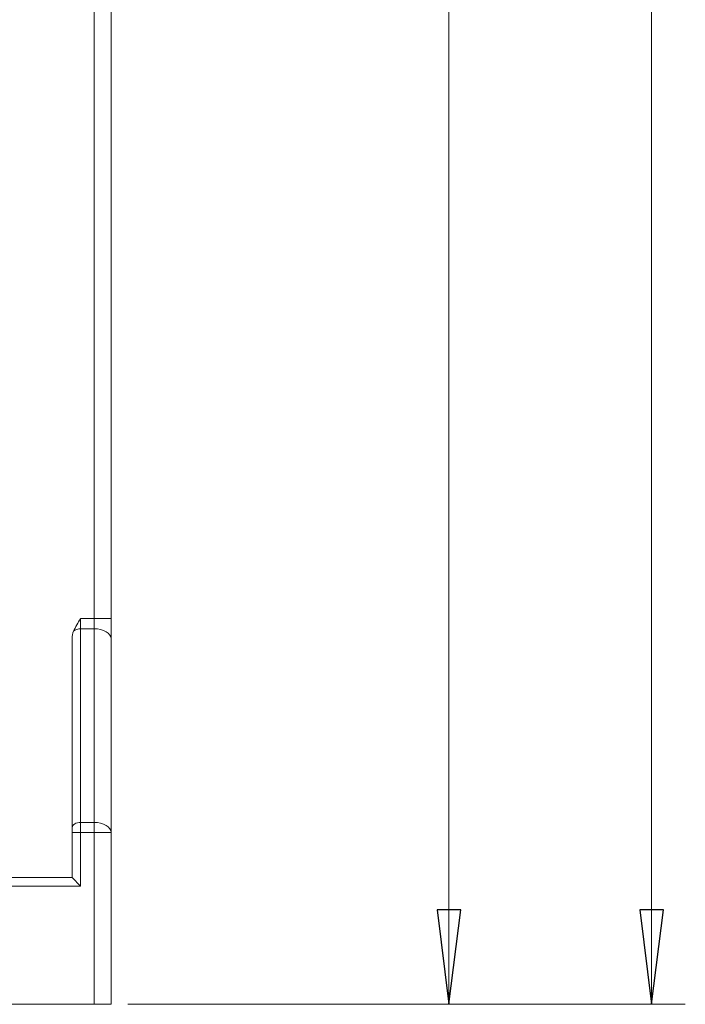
# Model space of a CAD drawing. Header units: millimetres. Extents: x -420 to 420, y -297 to 297.
# Tile 86 of 203: x -264 to -224, y 71 to 129. Entities that reach past the tile are written whole.
import ezdxf

# ---------------------------------------------------------------- set-up
doc = ezdxf.new("R2010")
doc.units = ezdxf.units.MM
doc.header["$MEASUREMENT"] = 0
doc.layers.add('layer 1', color=7, linetype='Continuous')

msp = doc.modelspace()

# ---------------------------------------------------------------- linework, layer by layer
at = {"layer": 'layer 1', "lineweight": 9}
for points in [[(-226.2088, 70.5865), (-226.2088, 70.5865), (-226.2088, 234.4896), (-226.2088, 234.4896)], [(-238.209, 70.5865), (-238.209, 70.5865), (-238.209, 226.5894), (-238.209, 226.5894)], [(-259.2094, 93.4203), (-259.2094, 93.4203), (-259.2094, 196.4708), (-259.2094, 196.4708)], [(-258.2094, 196.3526), (-258.2094, 196.3526), (-258.2094, 93.4203), (-258.2094, 93.4203)], [(-260.0094, 93.4203), (-260.0094, 93.4203), (-260.0094, 92.8203), (-260.0094, 92.8203)], [(-260.0094, 93.4203), (-260.0094, 93.4203), (-259.2094, 93.4203), (-259.2094, 93.4203)], [(-259.2094, 93.4203), (-259.2094, 93.4203), (-259.2094, 92.8203), (-259.2094, 92.8203)], [(-259.2094, 93.4203), (-259.2094, 93.4203), (-258.2094, 93.4203), (-258.2094, 93.4203)], [(-258.2094, 92.2203), (-258.2094, 92.2203), (-258.2094, 93.4203), (-258.2094, 93.4203)], [(-260.0094, 92.8203), (-260.1678, 92.8279), (-260.323, 92.7743), (-260.4424, 92.6703)], [(-260.0094, 92.8203), (-260.0094, 92.8203), (-260.0094, 81.3533), (-260.0094, 81.3533)], [(-259.2094, 92.8203), (-259.2094, 92.8203), (-260.0094, 92.8203), (-260.0094, 92.8203)], [(-259.2094, 81.3533), (-259.2094, 81.3533), (-259.2094, 92.8203), (-259.2094, 92.8203)], [(-260.4424, 92.6703), (-260.4864, 92.5435), (-260.5094, 92.3999), (-260.5094, 92.2535)], [(-260.4424, 92.6701), (-260.4864, 92.5435), (-260.5094, 92.3999), (-260.5094, 92.2535)], [(-260.4424, 92.6701), (-260.4864, 92.5435), (-260.5094, 92.3999), (-260.5094, 92.2535)], [(-260.4424, 92.6701), (-260.4864, 92.5435), (-260.5094, 92.3999), (-260.5094, 92.2535)], [(-260.4424, 92.6701), (-260.4864, 92.5435), (-260.5094, 92.3999), (-260.5094, 92.2535)], [(-260.4424, 92.6701), (-260.4864, 92.5435), (-260.5094, 92.3997), (-260.5094, 92.2535)], [(-260.4424, 92.6701), (-260.4864, 92.5435), (-260.5094, 92.3997), (-260.5094, 92.2535)], [(-260.4424, 92.6701), (-260.4864, 92.5435), (-260.5094, 92.3997), (-260.5094, 92.2535)], [(-260.4424, 92.6701), (-260.4864, 92.5435), (-260.5094, 92.3997), (-260.5094, 92.2535)], [(-260.4424, 92.6701), (-260.4864, 92.5435), (-260.5094, 92.3997), (-260.5094, 92.2535)], [(-260.4424, 92.6701), (-260.4864, 92.5435), (-260.5094, 92.3997), (-260.5094, 92.2535)], [(-260.4424, 92.6701), (-260.4864, 92.5435), (-260.5094, 92.3997), (-260.5094, 92.2535)], [(-260.4424, 92.6701), (-260.4864, 92.5435), (-260.5094, 92.3997), (-260.5094, 92.2535)], [(-260.4424, 92.6701), (-260.4864, 92.5435), (-260.5094, 92.3997), (-260.5094, 92.2535)], [(-260.4424, 92.6701), (-260.4864, 92.5435), (-260.5094, 92.3997), (-260.5094, 92.2535)], [(-260.4424, 92.6701), (-260.4864, 92.5435), (-260.5094, 92.3997), (-260.5094, 92.2535)], [(-260.4424, 92.6701), (-260.4864, 92.5435), (-260.5094, 92.3997), (-260.5094, 92.2535)], [(-260.4424, 92.6701), (-260.4864, 92.5435), (-260.5094, 92.3997), (-260.5094, 92.2535)], [(-260.4424, 92.6701), (-260.4864, 92.5435), (-260.5094, 92.3997), (-260.5094, 92.2535)], [(-260.4424, 92.6701), (-260.4864, 92.5435), (-260.5094, 92.3997), (-260.5094, 92.2535)], [(-260.4424, 92.6701), (-260.4864, 92.5435), (-260.5094, 92.3997), (-260.5094, 92.2535)], [(-260.5094, 81.0533), (-260.5094, 81.0533), (-260.5094, 92.2535), (-260.5094, 92.2535)], [(-260.5094, 92.2535), (-260.5094, 92.2535), (-260.5094, 92.2535), (-260.5094, 92.2535)], [(-260.4424, 92.6703), (-260.4424, 92.6703), (-260.4424, 92.6701), (-260.4424, 92.6701)], [(-258.2094, 92.2203), (-258.2094, 92.2203), (-258.2094, 80.7532), (-258.2094, 80.7532)], [(-260.5094, 80.7532), (-260.5094, 80.7532), (-260.5094, 81.0533), (-260.5094, 81.0533)], [(-260.0094, 81.3533), (-260.0094, 81.3533), (-260.0094, 80.7532), (-260.0094, 80.7532)], [(-260.0094, 81.3533), (-260.0094, 81.3533), (-259.2094, 81.3533), (-259.2094, 81.3533)], [(-259.2094, 81.3533), (-259.2094, 81.3533), (-259.2094, 80.7532), (-259.2094, 80.7532)], [(-260.5094, 78.0866), (-260.5094, 78.0866), (-260.5094, 80.7532), (-260.5094, 80.7532)], [(-260.0094, 80.7532), (-260.0094, 80.7532), (-260.5094, 80.7532), (-260.5094, 80.7532)], [(-260.0094, 80.7532), (-260.0094, 80.7532), (-260.0094, 77.5866), (-260.0094, 77.5866)], [(-259.2094, 80.7532), (-259.2094, 80.7532), (-260.0094, 80.7532), (-260.0094, 80.7532)], [(-259.2094, 70.5865), (-259.2094, 70.5865), (-259.2094, 80.7532), (-259.2094, 80.7532)], [(-259.2094, 80.7532), (-259.2094, 80.7532), (-258.2094, 80.7532), (-258.2094, 80.7532)], [(-258.2094, 80.7532), (-258.2094, 80.7532), (-258.2094, 70.5865), (-258.2094, 70.5865)], [(-264.8095, 78.0866), (-264.8095, 78.0866), (-260.5094, 78.0866), (-260.5094, 78.0866)], [(-260.0094, 77.5866), (-260.0094, 77.5866), (-264.8095, 77.5866), (-264.8095, 77.5866)], [(-260.5094, 78.0866), (-260.5094, 78.0866), (-260.0094, 77.5866), (-260.0094, 77.5866)], [(-259.2094, 70.5865), (-259.2094, 70.5865), (-264.8095, 70.5865), (-264.8095, 70.5865)], [(-258.2094, 70.5865), (-258.2094, 70.5865), (-259.2094, 70.5865), (-259.2094, 70.5865)], [(-257.2094, 70.5865), (-257.2094, 70.5865), (-236.209, 70.5865), (-236.209, 70.5865)], [(-257.2094, 70.5865), (-257.2094, 70.5865), (-224.2087, 70.5865), (-224.2087, 70.5865)], [(-238.209, 70.5865), (-238.209, 70.5865), (-238.209, 70.5865), (-238.209, 70.5865)], [(-226.2088, 70.5865), (-226.2088, 70.5865), (-226.2088, 70.5865), (-226.2088, 70.5865)]]:
    msp.add_open_spline(points, degree=3, dxfattribs=at)
for points, knots in [([(-260.4424, 92.6703), (-260.3104, 92.9255), (-260.1784, 93.1809), (-260.013, 93.4151), (-260.013, 93.4151), (-260.0118, 93.4167), (-260.0106, 93.4185), (-260.0094, 93.4203)], [0, 0, 0, 0, 0.3333333, 0.3333333, 0.3333333, 0.3333333, 1, 1, 1, 1]), ([(-259.2094, 92.8203), (-259.2094, 92.8203), (-259.0144, 92.8087), (-259.0144, 92.8087), (-259.0144, 92.8087), (-259.0144, 92.8087), (-258.8268, 92.7745), (-258.8268, 92.7745), (-258.8268, 92.7745), (-258.8268, 92.7745), (-258.6538, 92.7191), (-258.6538, 92.7191), (-258.6538, 92.7191), (-258.6538, 92.7191), (-258.5024, 92.6445), (-258.5024, 92.6445), (-258.5024, 92.6445), (-258.5024, 92.6445), (-258.378, 92.5535), (-258.378, 92.5535), (-258.378, 92.5535), (-258.378, 92.5535), (-258.2856, 92.4499), (-258.2856, 92.4499), (-258.2856, 92.4499), (-258.2856, 92.4499), (-258.2286, 92.3373), (-258.2286, 92.3373), (-258.2286, 92.3373), (-258.2286, 92.3373), (-258.2094, 92.2203), (-258.2094, 92.2203)], [0, 0, 0, 0, 0.1111111, 0.1111111, 0.1111111, 0.1111111, 0.2222222, 0.2222222, 0.2222222, 0.2222222, 0.3333333, 0.3333333, 0.3333333, 0.3333333, 0.4444444, 0.4444444, 0.4444444, 0.4444444, 0.5555556, 0.5555556, 0.5555556, 0.5555556, 0.6666667, 0.6666667, 0.6666667, 0.6666667, 0.7777778, 0.7777778, 0.7777778, 0.7777778, 1, 1, 1, 1]), ([(-260.0094, 81.3533), (-260.0094, 81.3533), (-260.107, 81.3475), (-260.107, 81.3475), (-260.107, 81.3475), (-260.107, 81.3475), (-260.2008, 81.3305), (-260.2008, 81.3305), (-260.2008, 81.3305), (-260.2008, 81.3305), (-260.2872, 81.3027), (-260.2872, 81.3027), (-260.2872, 81.3027), (-260.2872, 81.3027), (-260.363, 81.2655), (-260.363, 81.2655), (-260.363, 81.2655), (-260.363, 81.2655), (-260.4252, 81.2201), (-260.4252, 81.2201), (-260.4252, 81.2201), (-260.4252, 81.2201), (-260.4714, 81.1681), (-260.4714, 81.1681), (-260.4714, 81.1681), (-260.4714, 81.1681), (-260.4998, 81.1119), (-260.4998, 81.1119), (-260.4998, 81.1119), (-260.4998, 81.1119), (-260.5094, 81.0533), (-260.5094, 81.0533)], [0, 0, 0, 0, 0.1111111, 0.1111111, 0.1111111, 0.1111111, 0.2222222, 0.2222222, 0.2222222, 0.2222222, 0.3333333, 0.3333333, 0.3333333, 0.3333333, 0.4444444, 0.4444444, 0.4444444, 0.4444444, 0.5555556, 0.5555556, 0.5555556, 0.5555556, 0.6666667, 0.6666667, 0.6666667, 0.6666667, 0.7777778, 0.7777778, 0.7777778, 0.7777778, 1, 1, 1, 1]), ([(-259.2094, 81.3533), (-259.2094, 81.3533), (-259.0144, 81.3419), (-259.0144, 81.3419), (-259.0144, 81.3419), (-259.0144, 81.3419), (-258.8268, 81.3077), (-258.8268, 81.3077), (-258.8268, 81.3077), (-258.8268, 81.3077), (-258.6538, 81.2523), (-258.6538, 81.2523), (-258.6538, 81.2523), (-258.6538, 81.2523), (-258.5024, 81.1775), (-258.5024, 81.1775), (-258.5024, 81.1775), (-258.5024, 81.1775), (-258.378, 81.0867), (-258.378, 81.0867), (-258.378, 81.0867), (-258.378, 81.0867), (-258.2856, 80.9829), (-258.2856, 80.9829), (-258.2856, 80.9829), (-258.2856, 80.9829), (-258.2286, 80.8702), (-258.2286, 80.8702), (-258.2286, 80.8702), (-258.2286, 80.8702), (-258.2094, 80.7532), (-258.2094, 80.7532)], [0, 0, 0, 0, 0.1111111, 0.1111111, 0.1111111, 0.1111111, 0.2222222, 0.2222222, 0.2222222, 0.2222222, 0.3333333, 0.3333333, 0.3333333, 0.3333333, 0.4444444, 0.4444444, 0.4444444, 0.4444444, 0.5555556, 0.5555556, 0.5555556, 0.5555556, 0.6666667, 0.6666667, 0.6666667, 0.6666667, 0.7777778, 0.7777778, 0.7777778, 0.7777778, 1, 1, 1, 1]), ([(-238.909, 76.1866), (-238.909, 76.1866), (-237.509, 76.1866), (-237.509, 76.1866), (-237.509, 76.1866), (-237.509, 76.1866), (-238.209, 70.5865), (-238.209, 70.5865)], [0, 0, 0, 0, 0.3333333, 0.3333333, 0.3333333, 0.3333333, 1, 1, 1, 1]), ([(-226.9088, 76.1866), (-226.9088, 76.1866), (-225.5088, 76.1866), (-225.5088, 76.1866), (-225.5088, 76.1866), (-225.5088, 76.1866), (-226.2088, 70.5865), (-226.2088, 70.5865)], [0, 0, 0, 0, 0.3333333, 0.3333333, 0.3333333, 0.3333333, 1, 1, 1, 1])]:
    msp.add_open_spline(points, degree=3, knots=knots, dxfattribs=at)
at = {"layer": 'layer 1'}
for points in [[(-238.909, 76.1866), (-238.909, 76.1866), (-237.509, 76.1866), (-237.509, 76.1866), (-237.509, 76.1866), (-237.509, 76.1866), (-238.209, 70.5865), (-238.209, 70.5865), (-238.209, 70.5865), (-238.209, 70.5865), (-238.909, 76.1866), (-238.909, 76.1866)], [(-226.9088, 76.1866), (-226.9088, 76.1866), (-225.5088, 76.1866), (-225.5088, 76.1866), (-225.5088, 76.1866), (-225.5088, 76.1866), (-226.2088, 70.5865), (-226.2088, 70.5865), (-226.2088, 70.5865), (-226.2088, 70.5865), (-226.9088, 76.1866), (-226.9088, 76.1866)]]:
    msp.add_open_spline(points, degree=3, knots=[0, 0, 0, 0, 0.25, 0.25, 0.25, 0.25, 0.5, 0.5, 0.5, 0.5, 1, 1, 1, 1], dxfattribs=at)
for points in [[(-238.209, 70.5865), (-238.209, 70.5865), (-238.209, 70.5865), (-238.209, 70.5865)], [(-226.2088, 70.5865), (-226.2088, 70.5865), (-226.2088, 70.5865), (-226.2088, 70.5865)]]:
    msp.add_open_spline(points, degree=3, dxfattribs=at)

doc.saveas('drawing.dxf')
